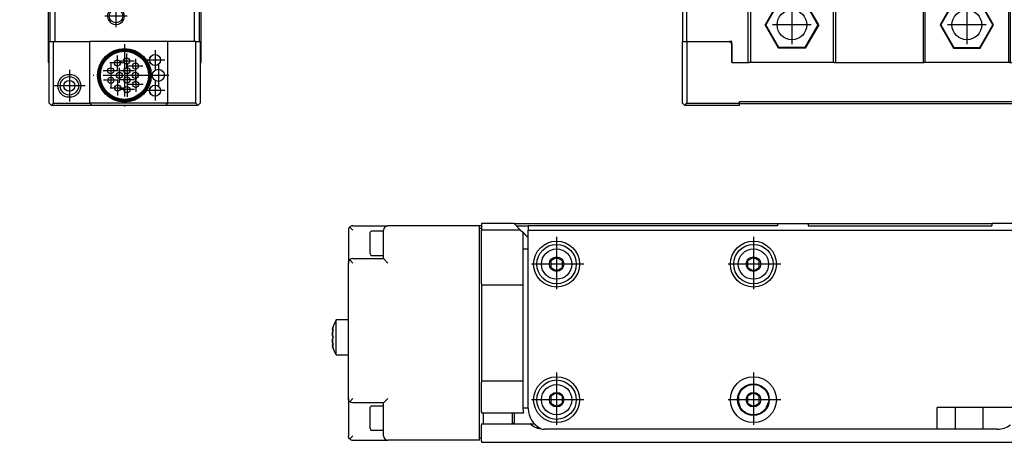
# Model space of a CAD drawing. Header units: inches. Extents: x -381 to 6045, y -418 to 176.
# Tile 15 of 26: x 553 to 778, y -170 to -73. Entities that reach past the tile are written whole.
import ezdxf

# ---------------------------------------------------------------- set-up
doc = ezdxf.new("R2010")
doc.units = ezdxf.units.IN
doc.linetypes.add('DOT_CENTER', pattern=[14, 12, -1, 0, -1])
doc.layers.add('1', color=7, linetype='Continuous')

# ---------------------------------------------------------------- blocks, each defined once
blk = doc.blocks.new('CABEZA__15', base_point=(704.43, -92.97))
at = {"color": 7, "linetype": 'Continuous'}
for p, q in [((724.43, -65.67), (724.43, -65.03)), ((724.45, -65.03), (724.44, -65.03)), ((724.52, -65.04), (724.45, -65.03)), ((724.6, -65.04), (724.52, -65.04)), ((724.63, -65.03), (724.6, -65.04)), ((724.67, -65.03), (724.63, -65.03)), ((774.23, -65.03), (774.18, -65.03)), ((774.25, -65.04), (774.23, -65.03)), ((774.34, -65.04), (774.25, -65.04)), ((774.41, -65.03), (774.34, -65.04)), ((774.42, -65.03), (774.41, -65.03)), ((774.43, -65.67), (774.43, -65.03)), ((705.43, -67.53), (704.43, -67.53)), ((704.43, -67.53), (704.43, -78.37)), ((705.43, -67.53), (719.43, -67.53)), ((705.43, -78.37), (705.43, -67.53)), ((719.43, -83.17), (719.43, -67.53)), ((719.93, -67.53), (719.43, -67.53)), ((719.93, -67.53), (719.93, -83.17)), ((738.93, -67.53), (719.93, -67.53)), ((724.43, -67.53), (724.43, -65.67)), ((738.93, -83.17), (738.93, -67.53)), ((739.43, -67.53), (738.93, -67.53)), ((739.43, -67.53), (739.43, -83.17)), ((739.43, -67.53), (759.43, -67.53)), ((759.43, -67.53), (759.43, -83.17)), ((759.43, -67.53), (759.93, -67.53)), ((759.93, -83.17), (759.93, -67.53)), ((778.93, -67.53), (759.93, -67.53)), ((774.43, -67.53), (774.43, -65.67)), ((778.93, -67.53), (778.93, -83.17)), ((779.43, -67.53), (778.93, -67.53)), ((779.43, -83.17), (779.43, -67.53)), ((779.43, -67.53), (793.43, -67.53)), ((793.43, -78.37), (793.43, -67.53)), ((793.43, -67.53), (794.43, -67.53)), ((794.43, -67.53), (794.43, -78.37)), ((726.37, -69.22), (723.3, -74.52)), ((726.45, -69.37), (723.48, -74.52)), ((726.45, -69.37), (726.37, -69.22)), ((732.49, -69.22), (726.37, -69.22)), ((732.4, -69.37), (726.45, -69.37)), ((732.4, -69.37), (732.49, -69.22)), ((735.37, -74.52), (732.4, -69.37)), ((735.55, -74.52), (732.49, -69.22)), ((766.37, -69.22), (763.3, -74.52)), ((766.45, -69.37), (763.48, -74.52)), ((766.45, -69.37), (766.37, -69.22)), ((772.49, -69.22), (766.37, -69.22)), ((772.4, -69.37), (766.45, -69.37)), ((772.4, -69.37), (772.49, -69.22)), ((775.37, -74.52), (772.4, -69.37)), ((775.55, -74.52), (772.49, -69.22)), ((726.37, -79.83), (723.3, -74.52)), ((723.48, -74.52), (723.3, -74.52)), ((726.45, -79.67), (723.48, -74.52)), ((735.37, -74.52), (732.4, -79.67)), ((735.55, -74.52), (732.49, -79.83)), ((735.37, -74.52), (735.55, -74.52)), ((763.48, -74.52), (763.3, -74.52)), ((763.3, -74.52), (766.37, -79.83)), ((763.48, -74.52), (766.45, -79.67)), ((772.4, -79.67), (775.37, -74.52)), ((772.49, -79.83), (775.55, -74.52)), ((775.37, -74.52), (775.55, -74.52)), ((704.43, -92.47), (704.43, -78.37)), ((704.43, -78.37), (705.43, -78.37)), ((705.43, -78.37), (705.43, -92.47)), ((705.43, -78.37), (715.18, -78.37)), ((715.68, -78.37), (715.18, -78.37)), ((715.68, -78.87), (715.18, -78.37)), ((715.68, -83.17), (715.68, -78.37)), ((783.68, -78.37), (783.18, -78.37)), ((783.68, -78.37), (783.18, -78.87)), ((783.18, -78.37), (783.18, -78.87)), ((797.43, -78.37), (783.68, -78.37)), ((797.43, -78.37), (798.43, -78.37)), ((797.43, -92.47), (797.43, -78.37)), ((808.17, -78.37), (798.43, -78.37)), ((798.43, -92.47), (798.43, -78.37)), ((808.17, -92.47), (808.17, -78.37)), ((715.68, -78.87), (715.68, -83.17)), ((726.37, -79.83), (726.45, -79.67)), ((732.49, -79.83), (726.37, -79.83)), ((732.4, -79.67), (726.45, -79.67)), ((732.49, -79.83), (732.4, -79.67)), ((766.45, -79.67), (766.37, -79.83)), ((766.37, -79.83), (772.49, -79.83)), ((766.45, -79.67), (772.4, -79.67)), ((772.4, -79.67), (772.49, -79.83)), ((783.18, -78.87), (783.18, -83.17)), ((715.68, -83.17), (719.68, -83.17)), ((719.93, -83.17), (719.68, -83.17)), ((738.93, -83.17), (719.93, -83.17)), ((739.18, -83.17), (738.93, -83.17)), ((739.18, -83.17), (759.68, -83.17)), ((759.93, -83.17), (759.68, -83.17)), ((778.93, -83.17), (759.93, -83.17)), ((779.18, -83.17), (778.93, -83.17)), ((779.18, -83.17), (783.18, -83.17)), ((717.43, -92.47), (717.43, -92.07)), ((717.43, -92.07), (781.43, -92.07)), ((781.43, -92.07), (781.43, -92.47)), ((704.43, -92.47), (704.93, -92.97)), ((704.93, -92.97), (705.43, -92.47)), ((717.43, -92.97), (704.93, -92.97)), ((705.43, -92.47), (717.43, -92.47)), ((717.43, -92.97), (717.43, -92.47)), ((781.43, -92.57), (717.43, -92.57)), ((781.43, -92.47), (797.43, -92.47)), ((781.43, -92.47), (781.43, -92.97)), ((781.43, -92.97), (797.93, -92.97)), ((797.43, -92.47), (797.93, -92.97)), ((798.43, -92.47), (797.93, -92.97)), ((797.93, -92.97), (807.67, -92.97)), ((798.43, -92.47), (808.17, -92.47)), ((808.17, -92.47), (807.67, -92.97))]:
    blk.add_line(p, q, dxfattribs=at)
for centre in [(729.43, -74.52), (769.43, -74.52)]:
    blk.add_circle(centre, 3.4, dxfattribs=at)
at = {"layer": '1', "color": 2, "linetype": 'DOT_CENTER'}
for p, q in [((729.43, -70.12), (729.43, -78.92)), ((769.43, -70.12), (769.43, -78.92)), ((733.83, -74.52), (725.03, -74.52)), ((773.83, -74.52), (765.03, -74.52))]:
    blk.add_line(p, q, dxfattribs=at)
blk = doc.blocks.new('L-50__19', base_point=(624.37, -92.97))
blk.add_blockref('CABEZA__15', (704.43, -92.97))
blk = doc.blocks.new('Alzado2', base_point=(2899, -49))
blk.add_blockref('L-50__19', (624.37, -92.97))
blk = doc.blocks.new('Modulo_izq__L-KT___20', base_point=(552.87, -67.31))
at = {"color": 7, "linetype": 'Continuous'}
for p, q in [((552.89, -5.38), (552.87, -5.53)), ((552.95, -5.25), (552.91, -5.33)), ((553.09, -5.11), (553.02, -5.17)), ((553.37, -5.03), (553.22, -5.05)), ((554.18, -6.06), (554.09, -6.11)), ((554.37, -6.03), (554.22, -6.05)), ((593.56, -5.06), (593.51, -5.05)), ((593.65, -5.11), (593.56, -5.06)), ((593.83, -5.33), (593.79, -5.25)), ((593.85, -5.38), (593.83, -5.33)), ((593.87, -5.53), (593.85, -5.38)), ((552.96, -44.62), (557.78, -55.3)), ((603.87, -56.03), (603.9, -56.03)), ((603.9, -58.01), (603.9, -56.03)), ((603.87, -58.01), (603.9, -58.01)), ((557.89, -64.17), (557.95, -64.3)), ((557.95, -64.3), (558.09, -64.44)), ((558.09, -64.44), (558.18, -64.49)), ((558.22, -64.5), (558.37, -64.53))]:
    blk.add_line(p, q, dxfattribs=at)
for centre, radius, start, end in [((603.37, -7.53), 0.5, 22.5, 67.5), ((564.07, -65.93), 5, 187.9999, 195.9999)]:
    blk.add_arc(centre, radius, start, end, dxfattribs=at)
blk = doc.blocks.new('Modulo_der__22-ET___21', base_point=(554.37, -70.93))
at = {"color": 7, "linetype": 'Continuous'}
for p, q in [((554.62, -6.53), (558.37, -6.53)), ((558.37, -6.53), (558.38, -6.53)), ((558.38, -6.53), (558.4, -6.53)), ((558.4, -6.53), (558.41, -6.53)), ((558.41, -6.53), (558.42, -6.53)), ((558.42, -6.53), (558.43, -6.53)), ((558.43, -6.53), (558.46, -6.54)), ((558.46, -6.54), (558.47, -6.55)), ((558.47, -6.55), (558.48, -6.55)), ((558.48, -6.55), (558.49, -6.56)), ((558.49, -6.56), (558.5, -6.57)), ((558.5, -6.57), (558.52, -6.57)), ((558.52, -6.57), (558.57, -6.63)), ((558.57, -6.63), (558.59, -6.66)), ((558.59, -6.66), (558.6, -6.67)), ((558.6, -6.67), (558.6, -6.69)), ((558.6, -6.69), (558.61, -6.72)), ((558.61, -6.72), (558.62, -6.76)), ((561.12, -6.74), (561.13, -6.72)), ((561.12, -6.75), (561.12, -6.74)), ((561.12, -6.76), (561.12, -6.75)), ((561.13, -6.72), (561.14, -6.69)), ((561.14, -6.67), (561.15, -6.66)), ((561.14, -6.69), (561.14, -6.67)), ((561.15, -6.65), (561.18, -6.62)), ((561.15, -6.66), (561.15, -6.65)), ((561.18, -6.62), (561.2, -6.59)), ((561.2, -6.59), (561.22, -6.57)), ((561.22, -6.57), (561.24, -6.56)), ((561.24, -6.56), (561.26, -6.55)), ((561.26, -6.55), (561.27, -6.55)), ((561.27, -6.55), (561.28, -6.54)), ((561.28, -6.54), (561.32, -6.53)), ((561.32, -6.53), (561.33, -6.53)), ((561.33, -6.53), (561.34, -6.53)), ((561.34, -6.53), (561.36, -6.53)), ((561.36, -6.53), (561.37, -6.53)), ((561.37, -6.53), (568.12, -6.53)), ((602.87, -6.53), (590.62, -6.53)), ((595.62, -6.53), (595.67, -6.48)), ((595.67, -6.48), (598.73, -6.48)), ((598.73, -6.48), (603.07, -6.48)), ((604.37, -8.03), (602.87, -6.53)), ((603.37, -6.78), (603.07, -6.48)), ((554.37, -12.23), (554.37, -6.78)), ((557.37, -7.03), (564.37, -7.03)), ((558.62, -6.76), (558.62, -6.78)), ((558.62, -7.03), (558.62, -6.78)), ((558.62, -6.83), (558.84, -6.83)), ((558.72, -8.03), (558.75, -8.03)), ((558.84, -6.83), (560.46, -6.83)), ((560.46, -6.83), (561.12, -6.83)), ((560.98, -8.03), (561.01, -8.03)), ((561.12, -6.78), (561.12, -6.76)), ((561.12, -6.78), (561.12, -7.03)), ((563.37, -8.03), (563.44, -7.65)), ((563.37, -8.03), (563.37, -10.53)), ((563.44, -7.65), (563.66, -7.32)), ((563.66, -7.32), (563.78, -7.22)), ((563.66, -7.32), (564.37, -8.03)), ((563.78, -7.22), (563.96, -7.11)), ((563.96, -7.11), (563.98, -7.1)), ((563.98, -7.1), (564.16, -7.05)), ((564.16, -7.05), (564.37, -7.03)), ((564.37, -7.03), (595.37, -7.03)), ((590.36, -6.83), (568.37, -6.83)), ((590.12, -7.03), (568.62, -7.03)), ((595.57, -7.05), (595.37, -7.03)), ((595.37, -7.03), (601.37, -7.03)), ((596.07, -7.32), (595.37, -8.03)), ((595.75, -7.1), (595.57, -7.05)), ((595.77, -7.11), (595.75, -7.1)), ((595.95, -7.22), (595.77, -7.11)), ((596.07, -7.32), (595.95, -7.22)), ((596.29, -7.65), (596.07, -7.32)), ((596.37, -8.03), (596.29, -7.65)), ((596.37, -12.53), (596.37, -8.03)), ((601.63, -7.04), (601.37, -7.03)), ((601.37, -7.03), (601.63, -7.04)), ((603.12, -6.78), (603.37, -6.78)), ((603.37, -7.03), (603.37, -6.78)), ((604.37, -9.28), (604.37, -8.03)), ((604.37, -18.23), (604.37, -8.33)), ((554.92, -9.01), (554.87, -9.53)), ((554.87, -9.53), (554.92, -9.01)), ((554.87, -15.03), (554.87, -9.53)), ((559.87, -9.08), (558.62, -9.81)), ((558.62, -9.81), (558.62, -11.25)), ((558.62, -11.25), (559.87, -11.97)), ((561.12, -9.81), (559.87, -9.08)), ((559.87, -11.97), (561.12, -11.25)), ((561.12, -11.25), (561.12, -9.81)), ((599.87, -11.08), (598.62, -11.81)), ((601.12, -11.81), (599.87, -11.08)), ((603.87, -17.03), (603.87, -9.53)), ((603.87, -9.75), (603.87, -18.23)), ((603.87, -11.03), (603.87, -9.78)), ((603.87, -11.06), (603.87, -11.03)), ((554.67, -12.53), (554.37, -12.23)), ((554.37, -12.7), (554.37, -12.23)), ((554.37, -12.83), (554.67, -12.53)), ((554.37, -12.83), (554.37, -12.7)), ((554.37, -20.53), (554.37, -12.83)), ((577.21, -13.32), (576.05, -15.32)), ((579.52, -13.32), (577.21, -13.32)), ((580.67, -15.32), (579.52, -13.32)), ((598.62, -11.81), (598.62, -13.25)), ((598.62, -13.25), (599.87, -13.97)), ((599.87, -13.97), (601.12, -13.25)), ((601.12, -13.25), (601.12, -11.81)), ((554.89, -14.82), (554.87, -15.03)), ((554.87, -44.03), (554.87, -15.03)), ((554.94, -14.65), (554.89, -14.82)), ((554.95, -14.62), (554.94, -14.65)), ((555.06, -14.44), (554.95, -14.62)), ((555.16, -14.32), (555.06, -14.44)), ((555.48, -14.1), (555.16, -14.32)), ((555.16, -14.32), (555.87, -15.03)), ((555.87, -14.03), (555.48, -14.1)), ((559.87, -14.03), (555.87, -14.03)), ((576.05, -15.32), (577.21, -17.32)), ((579.52, -17.32), (580.67, -15.32)), ((603.87, -14.03), (603.87, -13.99)), ((603.87, -14.03), (603.87, -35.78)), ((577.21, -17.32), (579.52, -17.32)), ((602.87, -16.03), (599.87, -16.03)), ((603.25, -16.1), (602.87, -16.03)), ((603.57, -16.32), (602.87, -17.03)), ((603.57, -16.32), (603.25, -16.1)), ((603.68, -16.44), (603.57, -16.32)), ((603.78, -16.62), (603.68, -16.44)), ((603.79, -16.65), (603.78, -16.62)), ((603.84, -16.82), (603.79, -16.65)), ((603.87, -17.03), (603.84, -16.82)), ((603.87, -47.63), (603.87, -17.03)), ((604.37, -18.23), (603.87, -18.23)), ((554.86, -20.97), (554.87, -20.98)), ((578.2, -24.78), (578.37, -24.53)), ((578.37, -24.53), (578.51, -24.75)), ((578.51, -24.75), (578.59, -24.84)), ((575.87, -27.03), (576.08, -26.89)), ((576.08, -26.89), (576.18, -26.81)), ((576.18, -26.81), (576.35, -26.62)), ((576.35, -26.62), (576.43, -26.51)), ((576.43, -26.51), (576.54, -26.3)), ((576.54, -26.3), (576.55, -26.28)), ((576.55, -26.28), (576.57, -26.23)), ((576.57, -26.23), (576.63, -26.03)), ((576.66, -25.56), (576.6, -25.26)), ((576.6, -25.26), (576.79, -25.31)), ((576.63, -26.03), (576.65, -25.94)), ((576.65, -25.94), (576.66, -25.77)), ((576.66, -25.64), (576.66, -25.56)), ((576.66, -25.77), (576.66, -25.64)), ((576.79, -25.31), (576.85, -25.31)), ((576.85, -25.31), (576.98, -25.33)), ((576.98, -25.33), (577.23, -25.31)), ((577.23, -25.31), (577.59, -25.22)), ((577.59, -25.22), (577.61, -25.21)), ((577.61, -25.21), (577.76, -25.14)), ((577.76, -25.14), (577.85, -25.09)), ((577.85, -25.09), (577.92, -25.04)), ((577.92, -25.04), (578.14, -24.85)), ((578.14, -24.85), (578.2, -24.78)), ((578.59, -24.84), (578.77, -25.01)), ((578.77, -25.01), (578.89, -25.09)), ((578.89, -25.09), (578.98, -25.14)), ((578.98, -25.14), (579.1, -25.2)), ((579.1, -25.2), (579.12, -25.21)), ((579.12, -25.21), (579.46, -25.31)), ((579.46, -25.31), (579.76, -25.33)), ((579.76, -25.33), (579.83, -25.32)), ((579.83, -25.32), (579.94, -25.31)), ((579.94, -25.31), (580.13, -25.26)), ((580.08, -25.51), (580.07, -25.64)), ((580.07, -25.64), (580.07, -25.77)), ((580.07, -25.77), (580.08, -25.89)), ((580.13, -25.26), (580.08, -25.51)), ((580.08, -25.89), (580.1, -26.03)), ((580.1, -26.03), (580.16, -26.23)), ((580.16, -26.23), (580.17, -26.25)), ((580.17, -26.25), (580.18, -26.28)), ((580.18, -26.28), (580.3, -26.51)), ((580.3, -26.51), (580.35, -26.58)), ((580.35, -26.58), (580.38, -26.61)), ((580.38, -26.61), (580.55, -26.81)), ((580.55, -26.81), (580.61, -26.86)), ((580.61, -26.86), (580.87, -27.03)), ((576.12, -27.2), (575.87, -27.03)), ((576.18, -27.25), (576.12, -27.2)), ((576.36, -27.44), (576.18, -27.25)), ((576.38, -27.47), (576.36, -27.44)), ((576.43, -27.55), (576.38, -27.47)), ((576.55, -27.78), (576.43, -27.55)), ((576.56, -27.8), (576.55, -27.78)), ((576.57, -27.83), (576.56, -27.8)), ((576.63, -28.03), (576.57, -27.83)), ((576.6, -28.8), (576.65, -28.54)), ((576.79, -28.75), (576.6, -28.8)), ((576.65, -28.17), (576.63, -28.03)), ((576.66, -28.28), (576.65, -28.17)), ((576.65, -28.54), (576.66, -28.42)), ((576.66, -28.42), (576.66, -28.28)), ((576.9, -28.74), (576.79, -28.75)), ((576.98, -28.73), (576.9, -28.74)), ((577.27, -28.75), (576.98, -28.73)), ((577.61, -28.84), (577.27, -28.75)), ((577.64, -28.85), (577.61, -28.84)), ((577.76, -28.91), (577.64, -28.85)), ((577.85, -28.96), (577.76, -28.91)), ((577.96, -29.04), (577.85, -28.96)), ((578.15, -29.22), (577.96, -29.04)), ((578.23, -29.31), (578.15, -29.22)), ((578.59, -29.21), (578.54, -29.27)), ((578.81, -29.02), (578.59, -29.21)), ((578.89, -28.96), (578.81, -29.02)), ((578.98, -28.91), (578.89, -28.96)), ((579.12, -28.84), (578.98, -28.91)), ((579.14, -28.83), (579.12, -28.84)), ((579.51, -28.74), (579.14, -28.83)), ((579.76, -28.73), (579.51, -28.74)), ((579.88, -28.74), (579.76, -28.73)), ((579.94, -28.75), (579.88, -28.74)), ((580.13, -28.8), (579.94, -28.75)), ((580.09, -28.12), (580.07, -28.28)), ((580.07, -28.28), (580.07, -28.42)), ((580.07, -28.42), (580.07, -28.5)), ((580.07, -28.5), (580.13, -28.8)), ((580.1, -28.03), (580.09, -28.12)), ((580.16, -27.83), (580.1, -28.03)), ((580.18, -27.78), (580.16, -27.83)), ((580.19, -27.76), (580.18, -27.78)), ((580.3, -27.55), (580.19, -27.76)), ((580.38, -27.43), (580.3, -27.55)), ((580.55, -27.25), (580.38, -27.43)), ((580.65, -27.17), (580.55, -27.25)), ((580.87, -27.03), (580.65, -27.17)), ((578.37, -29.53), (578.23, -29.31)), ((578.54, -29.27), (578.37, -29.53)), ((604.37, -50.63), (604.37, -36.28)), ((554.37, -38.78), (554.37, -43.73)), ((554.87, -38.53), (554.62, -38.53)), ((554.39, -43.82), (554.99, -45.37)), ((555.87, -43.84), (554.87, -44.03)), ((556.87, -49.19), (554.87, -44.03)), ((559.07, -54.83), (556.87, -49.19)), ((556.87, -49.19), (556.88, -49.21)), ((556.88, -49.21), (557.08, -49.52)), ((557.08, -49.52), (557.1, -49.53)), ((557.24, -49.65), (557.81, -48.83)), ((600.87, -48.63), (602.87, -48.63)), ((603.57, -48.34), (602.87, -47.63)), ((603.25, -48.55), (602.87, -48.63)), ((603.57, -48.34), (603.25, -48.55)), ((603.68, -48.22), (603.57, -48.34)), ((603.78, -48.04), (603.68, -48.22)), ((603.79, -48.01), (603.78, -48.04)), ((603.84, -47.84), (603.79, -48.01)), ((603.87, -47.63), (603.84, -47.84)), ((603.87, -56.63), (603.87, -47.63)), ((557.1, -49.53), (557.24, -49.65)), ((557.24, -49.65), (557.42, -49.75)), ((557.42, -49.75), (557.81, -49.83)), ((557.81, -49.83), (566.62, -49.83)), ((600.87, -50.69), (599.62, -51.41)), ((599.62, -51.41), (599.62, -52.85)), ((602.12, -51.41), (600.87, -50.69)), ((602.12, -52.85), (602.12, -51.41)), ((602.87, -50.27), (602.87, -50.24)), ((603.87, -50.88), (604.12, -50.88)), ((566.62, -51.88), (565.37, -52.61)), ((565.37, -52.61), (565.37, -54.05)), ((567.87, -52.61), (566.62, -51.88)), ((567.87, -54.05), (567.87, -52.61)), ((599.62, -52.85), (600.87, -53.57)), ((600.87, -53.57), (602.12, -52.85)), ((602.87, -54.02), (602.87, -53.99)), ((603.87, -57.03), (603.87, -53.63)), ((560.07, -54.64), (559.07, -54.83)), ((559.07, -57.83), (559.07, -54.83)), ((565.37, -54.05), (566.62, -54.77)), ((566.62, -54.77), (567.87, -54.05)), ((602.87, -55.63), (600.87, -55.63)), ((603.25, -55.71), (602.87, -55.63)), ((603.57, -55.92), (602.87, -56.63)), ((603.57, -55.92), (603.25, -55.71)), ((603.63, -55.99), (603.57, -55.92)), ((603.79, -56.25), (603.63, -55.99)), ((603.81, -56.29), (603.79, -56.25)), ((559.07, -57.83), (559.14, -57.45)), ((559.07, -57.83), (559.07, -65.93)), ((559.14, -57.45), (559.36, -57.12)), ((559.36, -57.12), (559.68, -56.9)), ((560.07, -57.83), (559.36, -57.12)), ((559.68, -56.9), (560.07, -56.83)), ((560.07, -56.83), (566.62, -56.83)), ((603.87, -56.63), (603.81, -56.29)), ((603.87, -65.93), (603.87, -56.63)), ((564.07, -70.93), (598.87, -70.93))]:
    blk.add_line(p, q, dxfattribs=at)
for centre, radius in [((559.87, -10.53), 2.75), ((578.36, -15.32), 5.25), ((599.87, -12.53), 2.75), ((578.36, -15.32), 2.5), ((578.37, -27.03), 4), ((566.62, -53.33), 2.75)]:
    blk.add_circle(centre, radius, dxfattribs=at)
for centre, radius, start, end in [((554.62, -6.78), 0.25, 90, 180), ((558.37, -6.78), 0.25, 0, 90), ((561.37, -6.78), 0.25, 90, 180), ((568.12, -6.78), 0.25, 0, 90), ((568.12, -6.78), 0.25, 0, 90), ((590.62, -6.78), 0.25, 90, 180), ((590.62, -6.78), 0.25, 90, 180), ((557.37, -9.53), 2.5, 90, 168), ((568.62, -6.78), 0.25, 180, 270), ((590.12, -6.78), 0.25, 270, 0), ((601.37, -9.53), 2.5, 360, 84), ((559.87, -10.53), 3.5, 270, 0), ((604.12, -9.78), 0.25, 90, 180), ((604.12, -9.28), 0.25, 270, 0), ((599.87, -12.53), 3.5, 180, 270), ((554.62, -20.53), 0.25, 179.9999, 269.9999), ((554.62, -21.03), 0.25, 11.9998, 90.0001), ((604.12, -35.78), 0.25, 180, 270), ((604.12, -36.28), 0.25, 0, 90), ((554.62, -38.78), 0.25, 90, 180), ((554.62, -43.73), 0.25, 180, 201.3067), ((555.22, -45.28), 0.25, 201.3056, 291.6414), ((555.41, -45.74), 0.25, 84.0004, 111.7355), ((600.87, -52.13), 3.5, 90, 270), ((600.87, -52.13), 2.75, 24.62, 335.38), ((566.62, -53.33), 3.5, 270, 90), ((600.87, -52.13), 2.75, 335.38, 24.62), ((604.12, -50.63), 0.25, 270, 0), ((603.62, -53.63), 0.25, 359.9989, 8.9989), ((603.37, -57.03), 0.5, 353.9994, 359.9995), ((564.07, -65.93), 5, 180, 270), ((598.87, -65.93), 5, 270, 0)]:
    blk.add_arc(centre, radius, start, end, dxfattribs=at)
at = {"layer": '1', "color": 2, "linetype": 'DOT_CENTER'}
for p, q in [((559.87, -6.78), (559.87, -14.28)), ((599.87, -8.78), (599.87, -16.28)), ((563.62, -10.53), (556.12, -10.53)), ((578.36, -9.07), (578.36, -21.57)), ((603.62, -12.53), (596.12, -12.53)), ((584.61, -15.32), (572.11, -15.32)), ((578.37, -22.03), (578.37, -32.03)), ((583.37, -27.03), (573.37, -27.03)), ((600.87, -48.38), (600.87, -55.88)), ((566.62, -49.58), (566.62, -57.08)), ((570.37, -53.33), (562.87, -53.33)), ((604.62, -52.13), (597.12, -52.13))]:
    blk.add_line(p, q, dxfattribs=at)
blk = doc.blocks.new('CABEZA_2__22', base_point=(559.37, -92.97))
at = {"color": 7, "linetype": 'Continuous'}
for p, q in [((559.37, -67.62), (559.37, -83.17)), ((559.87, -78.37), (559.87, -68.64)), ((560.87, -69.76), (560.87, -78.37)), ((573.82, -70.93), (573.49, -71.14)), ((576.25, -71.14), (575.92, -70.93)), ((592.87, -78.37), (592.87, -70.93)), ((593.87, -70.93), (593.87, -78.37)), ((594.37, -83.17), (594.37, -70.93)), ((559.62, -78.37), (560.62, -78.37)), ((559.62, -92.47), (559.62, -78.37)), ((560.62, -78.37), (568.94, -78.37)), ((560.62, -92.47), (560.62, -78.37)), ((586.7, -78.37), (568.94, -78.37)), ((568.94, -92.47), (568.94, -78.37)), ((592.87, -78.37), (586.7, -78.37)), ((586.7, -78.37), (586.7, -92.47)), ((593.12, -78.37), (592.87, -78.37)), ((593.12, -78.37), (594.12, -78.37)), ((593.12, -92.47), (593.12, -78.37)), ((594.12, -78.37), (594.12, -92.47)), ((559.62, -83.17), (559.37, -83.17)), ((594.12, -83.17), (594.37, -83.17)), ((559.62, -92.47), (560.12, -92.97)), ((560.62, -92.47), (560.12, -92.97)), ((569.44, -92.97), (560.12, -92.97)), ((560.62, -92.47), (568.94, -92.47)), ((586.7, -92.47), (568.94, -92.47)), ((568.94, -92.47), (569.44, -92.97)), ((586.2, -92.97), (569.44, -92.97)), ((586.7, -92.47), (586.2, -92.97)), ((593.62, -92.97), (586.2, -92.97)), ((593.12, -92.47), (586.7, -92.47)), ((593.62, -92.97), (593.12, -92.47)), ((593.62, -92.97), (594.12, -92.47))]:
    blk.add_line(p, q, dxfattribs=at)
for centre, radius in [((574.87, -72.52), 1.55), ((576.82, -86.07), 6.13), ((576.82, -86.07), 5.9), ((576.82, -86.07), 5.72), ((576.82, -86.07), 5.5), ((575.17, -83.22), 0.7), ((577.32, -82.81), 0.7), ((579.35, -83.96), 0.7), ((583.82, -82.57), 1.27), ((583.82, -82.57), 1.25), ((573.68, -85.04), 0.7), ((575.62, -86.07), 0.7), ((577.42, -85.03), 0.7), ((579.32, -86.07), 0.7), ((584.57, -86.07), 1.38), ((564.22, -88.47), 2.62), ((564.22, -88.47), 2.1), ((564.22, -88.47), 1.25), ((573.71, -87.19), 0.7), ((577.42, -87.11), 0.7), ((579.39, -88.14), 0.7), ((575.27, -88.99), 0.7), ((577.42, -89.32), 0.7), ((583.82, -89.57), 1.27), ((583.82, -89.57), 1.25)]:
    blk.add_circle(centre, radius, dxfattribs=at)
for start, end in [(134.9999, 202.4995), (202.4997, 44.9997)]:
    blk.add_arc((574.87, -72.52), 1.95, start, end, dxfattribs=at)
at = {"layer": '1', "color": 2, "linetype": 'DOT_CENTER'}
for p, q in [((574.87, -69.97), (574.87, -75.07)), ((577.42, -72.52), (572.32, -72.52)), ((576.82, -78.94), (576.82, -93.21)), ((583.82, -80.3), (583.82, -84.85)), ((576.87, -83.22), (573.47, -83.22)), ((575.17, -81.52), (575.17, -84.92)), ((579.02, -82.81), (575.62, -82.81)), ((577.32, -81.11), (577.32, -84.51)), ((579.35, -82.26), (579.35, -85.66)), ((586.09, -82.57), (581.54, -82.57)), ((564.22, -84.85), (564.22, -92.09)), ((575.38, -85.04), (571.98, -85.04)), ((573.68, -83.34), (573.68, -86.74)), ((573.71, -85.49), (573.71, -88.89)), ((575.62, -84.37), (575.62, -87.77)), ((579.12, -85.03), (575.72, -85.03)), ((577.42, -83.33), (577.42, -86.73)), ((577.42, -85.41), (577.42, -88.81)), ((581.05, -83.96), (577.65, -83.96)), ((579.32, -84.37), (579.32, -87.77)), ((584.57, -83.7), (584.57, -88.45)), ((583.95, -86.07), (569.69, -86.07)), ((575.41, -87.19), (572.01, -87.19)), ((577.32, -86.07), (573.92, -86.07)), ((575.27, -87.29), (575.27, -90.69)), ((579.12, -87.11), (575.72, -87.11)), ((577.42, -87.62), (577.42, -91.02)), ((581.02, -86.07), (577.62, -86.07)), ((579.39, -86.44), (579.39, -89.84)), ((586.94, -86.07), (582.19, -86.07)), ((583.82, -87.3), (583.82, -91.85)), ((567.84, -88.47), (560.6, -88.47)), ((576.97, -88.99), (573.57, -88.99)), ((579.12, -89.32), (575.72, -89.32)), ((581.09, -88.14), (577.69, -88.14)), ((586.09, -89.57), (581.54, -89.57))]:
    blk.add_line(p, q, dxfattribs=at)
blk = doc.blocks.new('Modulos_intermedio__FL-14___23', base_point=(552.87, -64.53))
at = {"color": 7, "linetype": 'Continuous'}
for p, q in [((552.89, -5.38), (552.87, -5.53)), ((552.87, -5.53), (552.87, -44.21)), ((552.95, -5.25), (552.89, -5.38)), ((553.09, -5.11), (552.95, -5.25)), ((553.22, -5.05), (553.09, -5.11)), ((553.37, -5.03), (553.22, -5.05)), ((593.37, -5.03), (553.37, -5.03)), ((553.89, -6.38), (553.87, -6.53)), ((553.87, -44.04), (553.87, -6.53)), ((553.95, -6.25), (553.89, -6.38)), ((554.09, -6.11), (553.95, -6.25)), ((554.22, -6.05), (554.09, -6.11)), ((554.37, -6.03), (554.22, -6.05)), ((554.37, -6.03), (593.37, -6.03)), ((593.51, -5.05), (593.37, -5.03)), ((593.37, -6.03), (593.51, -6)), ((593.56, -5.06), (593.51, -5.05)), ((593.51, -6), (593.65, -5.94)), ((593.65, -5.11), (593.56, -5.06)), ((593.79, -5.25), (593.65, -5.11)), ((593.65, -5.94), (593.79, -5.8)), ((593.83, -5.33), (593.79, -5.25)), ((593.79, -5.8), (593.85, -5.67)), ((593.85, -5.38), (593.83, -5.33)), ((593.87, -5.53), (593.85, -5.38)), ((593.85, -5.67), (593.87, -5.53)), ((593.87, -5.97), (593.87, -5.53)), ((593.87, -6.53), (593.87, -5.97)), ((552.87, -44.21), (552.89, -44.42)), ((552.89, -44.42), (552.95, -44.59)), ((552.95, -44.59), (552.96, -44.62)), ((552.96, -44.62), (557.78, -55.3)), ((553.62, -44.1), (553.87, -44.04)), ((558.87, -55.11), (553.87, -44.04)), ((603.87, -53.63), (603.87, -50.88)), ((557.78, -55.3), (557.79, -55.33)), ((557.79, -55.33), (557.85, -55.5)), ((557.85, -55.5), (557.87, -55.71)), ((557.87, -55.71), (557.87, -64.03)), ((558.62, -55.17), (558.87, -55.11)), ((558.87, -64.03), (558.87, -55.11)), ((557.87, -64.03), (557.89, -64.17)), ((557.89, -64.17), (557.95, -64.3)), ((557.95, -64.3), (558.09, -64.44)), ((558.09, -64.44), (558.22, -64.5)), ((558.22, -64.5), (558.37, -64.53)), ((558.37, -64.53), (558.51, -64.5)), ((558.37, -64.53), (559.07, -64.53)), ((558.51, -64.5), (558.65, -64.44)), ((558.65, -64.44), (558.79, -64.3)), ((558.79, -64.3), (558.85, -64.17)), ((558.85, -64.17), (558.87, -64.03))]:
    blk.add_line(p, q, dxfattribs=at)
blk.add_arc((603.37, -7.53), 0.5, 0, 90, dxfattribs=at)
blk = doc.blocks.new('L-50__24', base_point=(552.87, -92.97))
for name, p in [('Modulo_izq__L-KT___20', (552.87, -67.31)), ('Modulos_intermedio__FL-14___23', (552.87, -64.53)), ('Modulo_der__22-ET___21', (554.37, -70.93)), ('CABEZA_2__22', (559.37, -92.97))]:
    blk.add_blockref(name, p)
blk = doc.blocks.new('Derecha1', base_point=(578.62, -49))
blk.add_blockref('L-50__24', (552.87, -92.97))
blk = doc.blocks.new('Modulo_izq__L-KT___36', base_point=(624.37, -171.48))
at = {"color": 7, "linetype": 'Continuous'}
for p, q in [((628.08, -121.17), (628.03, -121.38)), ((628.03, -121.38), (628.03, -121.48)), ((628.03, -121.48), (628.03, -124.48)), ((628.06, -121.24), (628.04, -121.31)), ((628.04, -121.31), (628.04, -121.35)), ((628.1, -121.1), (628.08, -121.17)), ((628.16, -120.98), (628.1, -121.1)), ((628.28, -120.81), (628.16, -120.98)), ((628.32, -120.77), (628.28, -120.81)), ((628.44, -120.67), (628.32, -120.77)), ((628.38, -120.71), (628.32, -120.77)), ((628.32, -120.77), (629.03, -121.48)), ((628.4, -120.7), (628.38, -120.71)), ((628.62, -120.57), (628.44, -120.67)), ((628.64, -120.56), (628.62, -120.57)), ((628.82, -120.5), (628.64, -120.56)), ((628.69, -120.54), (628.64, -120.56)), ((628.71, -120.54), (628.69, -120.54)), ((629.03, -120.48), (628.82, -120.5)), ((629.03, -120.48), (637.03, -120.48)), ((636.03, -122.98), (636.03, -121.48)), ((658.03, -120.48), (637.03, -120.48)), ((658.43, -120.45), (658.03, -120.45)), ((658.03, -120.48), (658.03, -120.45)), ((658.03, -122.98), (658.03, -120.48)), ((658.03, -120.98), (658.43, -120.98)), ((658.43, -119.98), (658.43, -121.48)), ((665.91, -119.98), (658.43, -119.98)), ((667.41, -121.48), (658.43, -121.48)), ((658.43, -133.73), (658.43, -121.48)), ((665.91, -119.98), (667.41, -121.48)), ((665.91, -119.98), (726.13, -119.98)), ((666.41, -120.48), (669.13, -120.48)), ((667.41, -121.48), (667.88, -121.95)), ((669.13, -120.48), (669.13, -121.48)), ((726.13, -120.48), (669.13, -120.48)), ((669.13, -162.28), (669.13, -121.48)), ((669.13, -121.48), (780.13, -121.48)), ((726.13, -119.98), (733.13, -119.98)), ((726.13, -119.98), (726.13, -120.48)), ((733.13, -119.98), (733.13, -120.48)), ((733.13, -119.98), (775.13, -119.98)), ((733.13, -120.48), (775.13, -120.48)), ((775.13, -119.98), (775.13, -120.48)), ((780.13, -119.98), (775.13, -119.98)), ((633.05, -121.83), (633.03, -121.93)), ((633.03, -126.84), (633.03, -121.93)), ((633.16, -121.74), (633.05, -121.83)), ((633.23, -121.73), (633.16, -121.74)), ((636.03, -121.73), (633.23, -121.73)), ((636.03, -127.98), (636.03, -122.98)), ((658.03, -166.98), (658.03, -122.98)), ((667.88, -121.95), (668.31, -122.38)), ((667.88, -121.95), (667.88, -133.73)), ((668.34, -122.41), (668.31, -122.38)), ((668.34, -122.41), (668.42, -122.49)), ((668.42, -122.49), (668.48, -122.55)), ((668.48, -122.55), (668.52, -122.58)), ((668.52, -122.58), (668.77, -122.79)), ((668.77, -122.79), (668.78, -122.8)), ((668.78, -122.8), (669.1, -123.04)), ((669.1, -123.04), (669.13, -123.05)), ((628.03, -124.48), (628.03, -128.64)), ((667.88, -125.71), (669.13, -125.71)), ((628.28, -128.31), (628.16, -128.48)), ((628.32, -128.27), (628.28, -128.31)), ((628.64, -128.06), (628.32, -128.27)), ((628.32, -128.27), (629.03, -128.98)), ((629.03, -127.98), (628.64, -128.06)), ((629.03, -127.98), (636.03, -127.98)), ((633.03, -126.84), (633.05, -127.13)), ((633.05, -127.13), (633.16, -127.22)), ((633.16, -127.22), (633.23, -127.23)), ((633.23, -127.23), (636.03, -127.23)), ((636.03, -127.98), (637.03, -128.98)), ((675.63, -127.69), (674.3, -128.46)), ((675.63, -127.69), (674.3, -128.46)), ((676.96, -128.46), (675.63, -127.69)), ((676.96, -128.46), (675.63, -127.69)), ((720.63, -127.69), (719.3, -128.46)), ((720.63, -127.69), (719.3, -128.46)), ((721.96, -128.46), (720.63, -127.69)), ((721.96, -128.46), (720.63, -127.69)), ((628.04, -128.81), (628.03, -128.64)), ((628.08, -128.67), (628.03, -128.88)), ((628.03, -128.88), (628.03, -128.98)), ((628.03, -159.98), (628.03, -128.98)), ((628.1, -128.6), (628.08, -128.67)), ((628.16, -128.48), (628.1, -128.6)), ((674.3, -128.46), (674.3, -129.99)), ((674.3, -129.99), (675.63, -130.76)), ((675.63, -130.76), (676.96, -129.99)), ((676.96, -129.99), (676.96, -128.46)), ((719.3, -128.46), (719.3, -129.99)), ((719.3, -129.99), (720.63, -130.76)), ((720.63, -130.76), (721.96, -129.99)), ((721.96, -129.99), (721.96, -128.46)), ((658.43, -133.73), (658.43, -133.98)), ((658.43, -133.98), (667.88, -133.98)), ((658.43, -133.98), (658.43, -134.23)), ((658.43, -134.23), (658.43, -155.73)), ((667.88, -133.73), (667.88, -133.98)), ((667.88, -133.98), (667.88, -134.23)), ((667.88, -134.23), (667.88, -155.73)), ((624.38, -144.04), (624.37, -144.18)), ((624.44, -143.79), (624.38, -144.04)), ((624.38, -144.04), (624.39, -143.99)), ((624.39, -143.99), (624.4, -143.97)), ((624.46, -143.7), (624.44, -143.79)), ((624.44, -143.79), (624.45, -143.73)), ((624.45, -143.73), (624.46, -143.72)), ((624.53, -143.48), (624.46, -143.7)), ((624.82, -142.73), (624.53, -143.48)), ((625.2, -141.98), (624.82, -142.73)), ((628.03, -141.98), (625.2, -141.98)), ((625.2, -149.98), (625.2, -141.98)), ((624.37, -144.18), (624.37, -144.16)), ((624.37, -144.18), (624.38, -144.24)), ((624.38, -144.24), (624.37, -144.18)), ((624.4, -144.84), (624.37, -145.21)), ((624.37, -145.23), (624.39, -144.89)), ((624.37, -145.21), (624.37, -145.23)), ((624.37, -145.23), (624.38, -145.37)), ((624.37, -145.25), (624.37, -145.23)), ((624.38, -145.37), (624.37, -145.25)), ((624.38, -144.24), (624.4, -144.27)), ((624.38, -145.37), (624.38, -145.46)), ((624.38, -145.46), (624.38, -145.37)), ((624.38, -145.46), (624.39, -145.54)), ((624.39, -145.55), (624.38, -145.46)), ((624.39, -144.87), (624.44, -144.59)), ((624.39, -144.89), (624.39, -144.87)), ((624.39, -145.54), (624.45, -145.82)), ((624.4, -145.57), (624.39, -145.55)), ((624.39, -146.41), (624.43, -146.21)), ((624.4, -144.27), (624.41, -144.28)), ((624.41, -144.28), (624.4, -144.27)), ((624.44, -144.59), (624.4, -144.84)), ((624.44, -145.76), (624.4, -145.57)), ((624.46, -146.12), (624.4, -146.39)), ((624.41, -144.28), (624.42, -144.28)), ((624.42, -144.28), (624.41, -144.28)), ((624.51, -144.28), (624.42, -144.28)), ((624.42, -144.28), (624.44, -144.28)), ((624.43, -146.21), (624.45, -146.15)), ((624.44, -144.28), (624.45, -144.27)), ((624.46, -144.47), (624.44, -144.59)), ((624.44, -144.59), (624.45, -144.51)), ((624.45, -145.82), (624.44, -145.76)), ((624.45, -144.27), (624.53, -144.21)), ((624.45, -144.51), (624.46, -144.48)), ((624.45, -145.82), (624.53, -145.98)), ((624.46, -145.84), (624.45, -145.82)), ((624.45, -146.15), (624.53, -145.98)), ((624.48, -144.41), (624.46, -144.47)), ((624.46, -144.48), (624.48, -144.41)), ((624.53, -145.98), (624.46, -145.84)), ((624.53, -145.98), (624.46, -146.12)), ((624.53, -144.21), (624.48, -144.41)), ((624.48, -144.41), (624.51, -144.28)), ((624.38, -146.59), (624.37, -146.71)), ((624.37, -146.73), (624.38, -146.59)), ((624.37, -146.71), (624.37, -146.73)), ((624.37, -146.73), (624.39, -147.07)), ((624.37, -146.75), (624.37, -146.73)), ((624.38, -146.98), (624.37, -146.75)), ((624.38, -147.72), (624.37, -147.78)), ((624.37, -147.78), (624.38, -147.72)), ((624.37, -147.78), (624.38, -147.92)), ((624.38, -147.92), (624.37, -147.8)), ((624.4, -146.39), (624.38, -146.5)), ((624.38, -146.5), (624.39, -146.42)), ((624.38, -146.5), (624.38, -146.59)), ((624.38, -146.59), (624.38, -146.5)), ((624.39, -147.09), (624.38, -146.98)), ((624.39, -147.7), (624.38, -147.72)), ((624.38, -147.72), (624.39, -147.7)), ((624.38, -147.92), (624.39, -147.97)), ((624.39, -146.42), (624.39, -146.41)), ((624.39, -147.07), (624.44, -147.37)), ((624.4, -147.12), (624.39, -147.09)), ((624.41, -147.68), (624.39, -147.7)), ((624.39, -147.97), (624.4, -147.99)), ((624.44, -147.37), (624.4, -147.12)), ((624.4, -147.99), (624.44, -148.17)), ((624.44, -148.17), (624.4, -147.99)), ((624.42, -147.68), (624.41, -147.68)), ((624.41, -147.68), (624.42, -147.68)), ((624.51, -147.68), (624.42, -147.68)), ((624.44, -147.68), (624.42, -147.68)), ((624.44, -147.37), (624.45, -147.45)), ((624.46, -147.48), (624.44, -147.37)), ((624.46, -147.69), (624.44, -147.68)), ((624.44, -148.17), (624.45, -148.23)), ((624.45, -147.45), (624.48, -147.55)), ((624.45, -148.23), (624.53, -148.48)), ((624.46, -147.5), (624.46, -147.48)), ((624.48, -147.55), (624.46, -147.5)), ((624.53, -147.75), (624.46, -147.69)), ((624.46, -148.26), (624.46, -148.24)), ((624.53, -148.48), (624.46, -148.26)), ((624.48, -147.55), (624.53, -147.75)), ((624.51, -147.68), (624.48, -147.55)), ((624.82, -149.23), (624.53, -148.48)), ((625.2, -149.98), (624.82, -149.23)), ((625.2, -149.98), (628.03, -149.98)), ((658.43, -155.73), (658.43, -155.98)), ((667.88, -155.98), (658.43, -155.98)), ((658.43, -155.98), (658.43, -156.23)), ((658.43, -162.98), (658.43, -156.23)), ((667.88, -155.73), (667.88, -155.98)), ((667.88, -155.98), (667.88, -156.23)), ((667.88, -156.23), (667.88, -161.98)), ((675.63, -158.69), (674.3, -159.46)), ((675.63, -158.69), (674.3, -159.46)), ((674.3, -159.46), (674.3, -160.99)), ((676.96, -159.46), (675.63, -158.69)), ((676.96, -159.46), (675.63, -158.69)), ((676.96, -160.99), (676.96, -159.46)), ((717.19, -159.62), (717.19, -160.83)), ((720.63, -158.69), (719.3, -159.46)), ((720.63, -158.69), (719.3, -159.46)), ((719.3, -159.46), (719.3, -160.99)), ((721.96, -159.46), (720.63, -158.69)), ((721.96, -159.46), (720.63, -158.69)), ((721.96, -160.99), (721.96, -159.46)), ((628.03, -159.98), (628.03, -164.48)), ((628.03, -160.08), (628.03, -159.98)), ((628.08, -160.29), (628.03, -160.08)), ((628.1, -160.36), (628.08, -160.29)), ((628.16, -160.48), (628.1, -160.36)), ((628.28, -160.65), (628.16, -160.48)), ((628.32, -160.69), (628.28, -160.65)), ((628.32, -160.69), (629.03, -159.98)), ((628.64, -160.9), (628.32, -160.69)), ((629.03, -160.98), (628.64, -160.9)), ((636.03, -160.98), (629.03, -160.98)), ((633.05, -161.83), (633.03, -161.93)), ((633.03, -166.84), (633.03, -161.93)), ((633.16, -161.74), (633.05, -161.83)), ((633.23, -161.73), (633.16, -161.74)), ((636.03, -161.73), (633.23, -161.73)), ((636.03, -160.98), (637.03, -159.98)), ((636.03, -163.33), (636.03, -160.98)), ((667.88, -161.98), (667.98, -162.98)), ((674.3, -160.99), (675.63, -161.76)), ((675.63, -161.76), (676.96, -160.99)), ((717.19, -160.83), (717.61, -161.97)), ((717.61, -161.97), (717.7, -162.13)), ((719.3, -160.99), (720.63, -161.76)), ((720.63, -161.76), (721.96, -160.99)), ((723.55, -162.13), (723.65, -161.97)), ((723.65, -161.97), (724.06, -160.83)), ((780.13, -161.98), (762.63, -161.98)), ((762.63, -166.98), (762.63, -161.98)), ((766.78, -161.98), (766.78, -166.98)), ((773.08, -161.98), (773.08, -166.98)), ((636.03, -165.63), (636.03, -163.33)), ((658.43, -162.98), (658.43, -163.23)), ((658.43, -163.23), (668.04, -163.23)), ((658.83, -163.23), (658.83, -165.73)), ((665.53, -163.42), (665.53, -163.23)), ((665.53, -165.54), (665.53, -163.42)), ((666.03, -163.48), (665.77, -163.23)), ((666.03, -165.48), (666.03, -163.48)), ((667.89, -162.13), (669.13, -162.13)), ((667.98, -162.98), (667.99, -163.05)), ((667.99, -163.05), (668.01, -163.11)), ((668.01, -163.11), (668.03, -163.18)), ((668.03, -163.18), (668.04, -163.23)), ((717.55, -162.13), (717.7, -162.13)), ((717.74, -162.18), (717.7, -162.13)), ((717.76, -162.21), (717.74, -162.18)), ((717.8, -162.27), (717.76, -162.21)), ((717.9, -162.4), (717.8, -162.27)), ((717.94, -162.45), (717.9, -162.4)), ((718.05, -162.58), (717.94, -162.45)), ((718.14, -162.67), (718.05, -162.58)), ((718.27, -162.79), (718.14, -162.67)), ((718.38, -162.89), (718.27, -162.79)), ((718.5, -162.99), (718.38, -162.89)), ((718.56, -163.04), (718.5, -162.99)), ((719, -163.31), (718.56, -163.04)), ((719.1, -163.36), (719, -163.31)), ((719.43, -163.5), (719.1, -163.36)), ((719.83, -163.62), (719.43, -163.5)), ((720.05, -163.67), (719.83, -163.62)), ((720.63, -163.71), (720.05, -163.67)), ((721.2, -163.67), (720.63, -163.71)), ((721.42, -163.62), (721.2, -163.67)), ((721.82, -163.5), (721.42, -163.62)), ((722.15, -163.36), (721.82, -163.5)), ((722.25, -163.31), (722.15, -163.36)), ((722.69, -163.04), (722.25, -163.31)), ((722.76, -162.99), (722.69, -163.04)), ((722.87, -162.89), (722.76, -162.99)), ((722.99, -162.79), (722.87, -162.89)), ((723.11, -162.67), (722.99, -162.79)), ((723.2, -162.58), (723.11, -162.67)), ((723.31, -162.45), (723.2, -162.58)), ((723.35, -162.4), (723.31, -162.45)), ((723.45, -162.27), (723.35, -162.4)), ((723.49, -162.21), (723.45, -162.27)), ((723.52, -162.18), (723.49, -162.21)), ((723.55, -162.13), (723.52, -162.18)), ((723.55, -162.13), (723.7, -162.13)), ((628.03, -164.48), (628.03, -168.48)), ((636.03, -166.98), (636.03, -165.63)), ((658.43, -165.73), (658.43, -165.98)), ((658.43, -165.73), (669.57, -165.73)), ((658.43, -169.73), (658.43, -165.98)), ((665.53, -165.73), (665.53, -165.54)), ((665.78, -165.73), (666.03, -165.48)), ((669.57, -165.73), (669.56, -165.72)), ((669.56, -165.72), (670.5, -165.72)), ((669.65, -165.79), (669.57, -165.73)), ((669.57, -165.73), (669.61, -165.76)), ((669.61, -165.76), (669.68, -165.82)), ((669.9, -165.99), (669.65, -165.79)), ((669.68, -165.82), (669.72, -165.85)), ((669.72, -165.85), (669.78, -165.9)), ((669.78, -165.9), (669.82, -165.93)), ((669.82, -165.93), (669.88, -165.98)), ((628.03, -168.58), (628.03, -168.48)), ((628.08, -168.79), (628.03, -168.58)), ((628.1, -168.86), (628.08, -168.79)), ((629.03, -168.48), (628.32, -169.19)), ((633.03, -166.84), (633.05, -167.13)), ((633.05, -167.13), (633.16, -167.22)), ((633.16, -167.22), (633.23, -167.23)), ((633.23, -167.23), (636.03, -167.23)), ((636.03, -168.48), (636.03, -166.98)), ((658.03, -169.48), (658.03, -166.98)), ((670.97, -166.6), (670.96, -166.59)), ((672.01, -166.81), (671.83, -166.72)), ((776.38, -166.98), (672.88, -166.98)), ((628.16, -168.98), (628.1, -168.86)), ((628.28, -169.15), (628.16, -168.98)), ((628.32, -169.19), (628.28, -169.15)), ((628.32, -169.19), (628.44, -169.29)), ((628.44, -169.29), (628.62, -169.39)), ((628.62, -169.39), (628.64, -169.4)), ((628.64, -169.4), (628.82, -169.46)), ((628.82, -169.46), (629.03, -169.48)), ((629.03, -169.48), (637.03, -169.48)), ((658.03, -169.48), (637.03, -169.48)), ((658.03, -168.98), (658.43, -168.98)), ((658.43, -169.73), (658.43, -169.98)), ((658.43, -169.98), (2065.93, -169.98))]:
    blk.add_line(p, q, dxfattribs=at)
for centre, radius in [((675.63, -129.23), 5.25), ((675.63, -129.23), 4.5), ((675.63, -129.23), 3.47), ((720.63, -129.23), 5.25), ((720.63, -129.23), 4.5), ((720.63, -129.23), 3.47), ((675.63, -129.23), 1.66), ((720.63, -129.23), 1.66), ((675.63, -160.23), 5.25), ((720.63, -160.23), 5.25), ((675.63, -160.23), 4.5), ((675.63, -160.23), 3.47), ((720.63, -160.23), 3.62), ((720.63, -160.23), 3.49), ((675.63, -160.23), 1.66), ((720.63, -160.23), 1.66)]:
    blk.add_circle(centre, radius, dxfattribs=at)
for centre, radius, start, end in [((637.03, -121.48), 1, 90, 180), ((674.13, -162.28), 5, 180, 242.6086), ((672.88, -161.98), 5, 233.1301, 270), ((776.38, -161.98), 5, 270, 306.8699), ((637.03, -168.48), 1, 180, 270)]:
    blk.add_arc(centre, radius, start, end, dxfattribs=at)
at = {"layer": '1', "color": 2, "linetype": 'DOT_CENTER'}
for p, q in [((675.63, -122.98), (675.63, -135.48)), ((720.63, -122.98), (720.63, -135.48)), ((681.88, -129.23), (669.38, -129.23)), ((726.88, -129.23), (714.38, -129.23)), ((675.63, -153.98), (675.63, -166.48)), ((720.63, -153.98), (720.63, -166.48)), ((681.88, -160.23), (669.38, -160.23)), ((726.88, -160.23), (714.38, -160.23))]:
    blk.add_line(p, q, dxfattribs=at)
blk = doc.blocks.new('L-50__39', base_point=(624.37, -171.48))
blk.add_blockref('Modulo_izq__L-KT___36', (624.37, -171.48))
blk = doc.blocks.new('Superior1', base_point=(2899, -145.73))
blk.add_blockref('L-50__39', (624.37, -171.48))

msp = doc.modelspace()

# ---------------------------------------------------------------- block references
for name, p in [('Derecha1', (578.62, -49)), ('Alzado2', (2899, -49)), ('Superior1', (2899, -145.73))]:
    msp.add_blockref(name, p)

doc.saveas('drawing.dxf')
